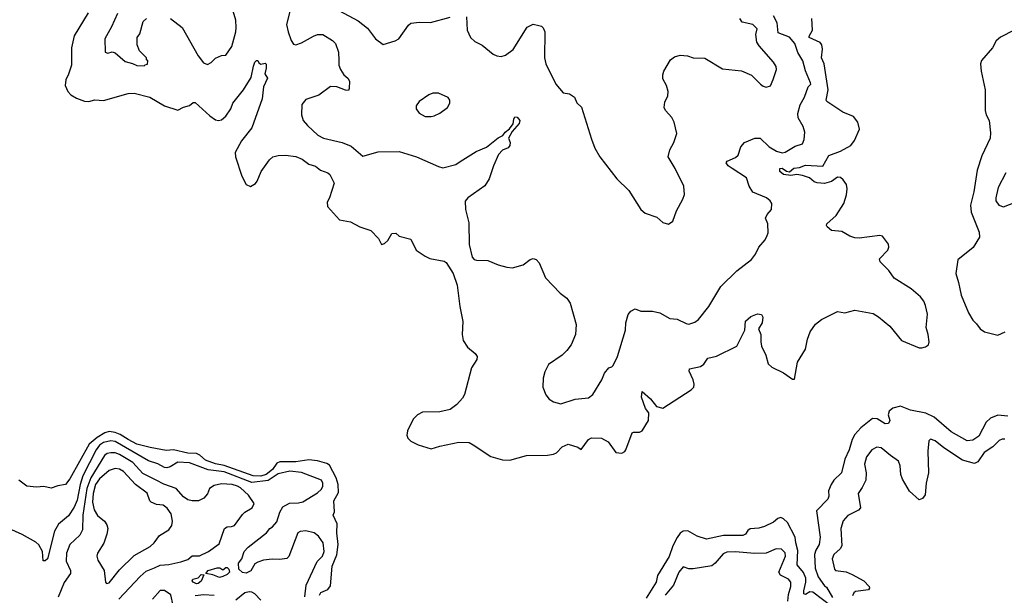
# Model space of a CAD drawing. Extents: x 2086813 to 2278017, y 548126 to 753336.
# Tile 222 of 256: x 2134490 to 2141250, y 673605 to 677558. Entities that reach past the tile are written whole.
import ezdxf

# ---------------------------------------------------------------- set-up
doc = ezdxf.new("R2010")
doc.units = 0

msp = doc.modelspace()

# ---------------------------------------------------------------- linework, layer by layer
at = {"layer": '0CON10XD'}
for points in [[(2134960, 677605), (2134862.9, 677447.1), (2134845.4, 677365.4), (2134844.6, 677315), (2134844.8, 677245), (2134825.8, 677184.2), (2134806, 677145), (2134801.8, 677105), (2134820.7, 677065), (2134841, 677041), (2134879, 677019), (2134935, 676998.8), (2134965, 676996.6), (2135005, 677006.5), (2135065, 677002.7), (2135235, 677050.3), (2135275, 677052), (2135383.3, 677025), (2135485, 676965.8), (2135575, 676936.2), (2135615, 676956.7), (2135655, 676967.5), (2135681.7, 676988.3), (2135695, 676990), (2135796.6, 676896.6), (2135835, 676870), (2135855, 676865.7), (2135875, 676870.6), (2135905.3, 676894.7), (2135940.6, 676945), (2135953.2, 676985), (2136026.4, 677075), (2136080.2, 677159.8), (2136095, 677237.5), (2136105, 677266.7), (2136115, 677276.7), (2136125, 677277.5), (2136131.7, 677261.7), (2136145, 677252.5), (2136175, 677260), (2136182.5, 677252.5), (2136183.3, 677225), (2136173.3, 677185), (2136192.5, 677155), (2136163.5, 677096.5), (2136154.3, 677015), (2136085, 676815.7), (2136013.2, 676726.8), (2135968.9, 676645), (2135972.3, 676615), (2136015, 676482.9), (2136044.6, 676425), (2136075, 676411.9), (2136108, 676432), (2136120.7, 676449.3), (2136147.5, 676515), (2136204.4, 676595.6), (2136227.5, 676615), (2136265, 676626), (2136315, 676626.2), (2136385, 676618.8), (2136430.6, 676600.6), (2136475.8, 676565.8), (2136521.2, 676551.2), (2136555, 676524.2), (2136605, 676506.2), (2136618.8, 676495), (2136648.8, 676435), (2136616.2, 676335), (2136600, 676305), (2136602.5, 676275), (2136685, 676182.5), (2136760.5, 676170.5), (2136825, 676136), (2136900.7, 676110.7), (2136954.1, 676054.1), (2136975, 676013.3), (2136995, 676020), (2137017.7, 676042.3), (2137045, 676090), (2137071.7, 676091.7), (2137095, 676070), (2137175, 676050), (2137212.2, 675975), (2137275, 675933.5), (2137305, 675918.5), (2137405, 675899.4), (2137419.2, 675889.2), (2137465.8, 675815.8), (2137492.7, 675735), (2137510.9, 675589.1), (2137531.6, 675485), (2137527.4, 675395), (2137534.2, 675355), (2137565, 675308.9), (2137616.2, 675265), (2137630, 675245), (2137628, 675225), (2137592.3, 675167.7), (2137543.8, 674985), (2137530.1, 674959.9), (2137491.6, 674915), (2137445, 674881), (2137375, 674864.4), (2137255, 674862), (2137220.8, 674845), (2137192.4, 674815), (2137151.8, 674735), (2137147.3, 674705), (2137154.5, 674685), (2137175, 674664.4), (2137225, 674638.6), (2137315, 674610), (2137375, 674630), (2137505, 674656.9), (2137575, 674653.5), (2137602.5, 674637.5), (2137725, 674557.3), (2137805, 674535.5), (2137856.3, 674533.7), (2137970, 674565), (2138115, 674566.5), (2138155, 674574.3), (2138176.4, 674583.6), (2138215, 674624.3), (2138255, 674642), (2138323, 674623), (2138345, 674606.7), (2138395, 674674), (2138415, 674686), (2138485, 674683.8), (2138529.7, 674659.7), (2138583.3, 674585), (2138625, 674582.2), (2138645, 674593.1), (2138652.9, 674605), (2138695, 674720), (2138705, 674725.8), (2138745, 674725.6), (2138762.9, 674735), (2138807.5, 674805), (2138808.9, 674858.9), (2138787.1, 674887.1), (2138758.8, 674965), (2138764.4, 675005.6), (2138820.8, 674955), (2138862, 674902), (2138905, 674890.9), (2139100.9, 675015), (2139119.2, 675035), (2139121.8, 675055), (2139114.6, 675085), (2139085.8, 675145), (2139090, 675160), (2139165, 675176.9), (2139186.7, 675193.3), (2139215.6, 675234.4), (2139275, 675246.9), (2139414.3, 675315), (2139469.2, 675425), (2139472.7, 675487.3), (2139510.6, 675519.4), (2139555, 675537.8), (2139584.2, 675534.2), (2139592.5, 675515), (2139588.6, 675475), (2139563.3, 675435), (2139579.5, 675395), (2139577.7, 675345), (2139583.7, 675316.3), (2139612.5, 675255), (2139629.6, 675195), (2139655, 675170.7), (2139735, 675133.5), (2139795, 675089.2), (2139810, 675090), (2139831.2, 675205), (2139884.6, 675295), (2139898.4, 675365), (2139917.1, 675415), (2139954, 675466), (2139995, 675500), (2140105, 675553.3), (2140155, 675545.5), (2140225, 675563.3), (2140349.2, 675539.2), (2140387.7, 675517.7), (2140463.9, 675453.9), (2140543.7, 675353.7), (2140665, 675305.5), (2140685, 675303.6), (2140708.9, 675311.1), (2140730, 675325), (2140734.4, 675345), (2140728.2, 675395), (2140712.9, 675445), (2140723.6, 675535), (2140708.5, 675595), (2140698.9, 675625), (2140675.7, 675655), (2140609.8, 675709.8), (2140493.1, 675783.1), (2140458.2, 675835), (2140398.6, 675895), (2140393.4, 675916.6), (2140451.4, 675975), (2140458.1, 675995), (2140456.2, 676016.2), (2140415, 676070), (2140395.7, 676075.7), (2140255, 676057.6), (2140225, 676059.1), (2140190, 676070), (2140135, 676102.8), (2140065, 676110.5), (2140034, 676135), (2140028.8, 676145), (2140032, 676155), (2140096.2, 676213.8), (2140148.4, 676295), (2140167.8, 676355), (2140172, 676395), (2140165.9, 676425.9), (2140145, 676458.8), (2140125, 676473.9), (2140105.3, 676475.3), (2140065, 676447.1), (2140015, 676432.7), (2139965, 676436.9), (2139945.7, 676445), (2139912, 676472), (2139865, 676488.5), (2139825, 676493.8), (2139785, 676487.5), (2139734.2, 676495), (2139709.6, 676515), (2139709.2, 676535), (2139725, 676537.5), (2139755, 676517.1), (2139775, 676513.8), (2139805, 676538.9), (2139845, 676542.5), (2139885, 676558), (2140005, 676551.5), (2140045.3, 676624.7), (2140125, 676654.1), (2140197.3, 676692.7), (2140222.4, 676727.6), (2140256.1, 676805), (2140245, 676854), (2140215, 676893), (2140142.6, 676922.6), (2140032.9, 676995), (2140026.5, 677005), (2140041.7, 677075), (2140012.8, 677255), (2139994.3, 677295), (2140002, 677355)], [(2135161.1, 677598.9), (2135120.9, 677509.1), (2135074.4, 677425), (2135077.5, 677335), (2135095, 677327.5), (2135125, 677336.7), (2135145, 677330), (2135215, 677270), (2135265, 677257.5), (2135295, 677242.5), (2135345, 677240), (2135351.7, 677248.3), (2135368.3, 677251.7), (2135370, 677275), (2135361.7, 677281.7), (2135360, 677295), (2135313, 677343), (2135297.5, 677385), (2135296.7, 677415), (2135297.5, 677435), (2135315, 677460), (2135336.7, 677545), (2135360, 677565)], [(2135525, 677566.2), (2135605, 677503.8), (2135715, 677310), (2135752.3, 677262.3), (2135779.3, 677250.7), (2135805, 677263.3), (2135835, 677294), (2135875, 677312), (2135906.1, 677313.9), (2135947, 677373), (2135974.3, 677475), (2135975.6, 677504.4), (2135973.3, 677555), (2135948, 677638)], [(2136348.7, 677631.3), (2136322.5, 677525), (2136332.5, 677475), (2136354.4, 677414.4), (2136370.3, 677390.3), (2136385, 677383.8), (2136425, 677398.6), (2136506.7, 677445), (2136535.8, 677455.8), (2136572.5, 677455), (2136636.7, 677415), (2136658, 677395), (2136679.2, 677335), (2136682.1, 677277.9), (2136681.9, 677245), (2136692.2, 677215), (2136715, 677178), (2136742, 677155), (2136754, 677135), (2136753.3, 677085), (2136747.7, 677072.3), (2136726.2, 677073.8), (2136666.6, 677096.6), (2136625, 677098), (2136545, 677040), (2136455, 677008.8), (2136427.5, 676975), (2136423.8, 676905), (2136436, 676865), (2136465, 676830), (2136538, 676765), (2136575, 676744.4), (2136705, 676713.8), (2136765, 676690), (2136845, 676621.2), (2136950.5, 676649.5), (2137095, 676653.3), (2137215, 676616), (2137365, 676549.2), (2137395, 676541.4), (2137485, 676563.6), (2137515, 676583.6), (2137625, 676652.5), (2137695, 676681.1), (2137775, 676745.9), (2137808.2, 676761.8), (2137822.5, 676785), (2137852.4, 676807.6), (2137878.7, 676841.3), (2137881.7, 676875), (2137890.2, 676889.8), (2137905, 676888.8), (2137924.1, 676865), (2137919.1, 676845), (2137870.8, 676789.2), (2137846.9, 676745), (2137856.8, 676715), (2137855.7, 676694.3), (2137843, 676677), (2137805, 676661.1), (2137777.6, 676632.4), (2137743.3, 676555), (2137713.3, 676465), (2137683.8, 676416.2), (2137567.1, 676335), (2137547.6, 676312.4), (2137550.9, 676255), (2137572.9, 676162.9), (2137577.1, 676015), (2137597.1, 675927.1), (2137611.1, 675911.1), (2137625.6, 675905.6), (2137705, 675903.6), (2137775, 675874.4), (2137835, 675857.5), (2137874.1, 675854.1), (2137945.9, 675874.1), (2137995, 675910), (2138015, 675916.7), (2138035, 675910), (2138057.7, 675887.7), (2138100, 675785), (2138200.7, 675680.7), (2138247.5, 675645), (2138270.7, 675610.7), (2138311.2, 675465), (2138306.2, 675395), (2138276.2, 675325), (2138246.7, 675285), (2138215, 675253.3), (2138120.7, 675189.3), (2138095, 675140), (2138083.3, 675095), (2138082.5, 675035), (2138101.7, 674981.7), (2138125, 674952.5), (2138155, 674933.3), (2138205, 674920), (2138305, 674950.8), (2138395, 674960), (2138425, 674984.5), (2138487.7, 675085), (2138505, 675130), (2138535, 675167.5), (2138555, 675173.3), (2138565, 675183.3), (2138595.6, 675245), (2138648.8, 675425), (2138651.5, 675475), (2138667.7, 675532.3), (2138685, 675556.7), (2138715, 675572.5), (2138755, 675556.7), (2138835, 675556.7), (2138885, 675543.8), (2138955, 675506.7), (2139005, 675501.2), (2139065, 675471.2), (2139085, 675468), (2139125, 675481.4), (2139150.2, 675499.8), (2139220.7, 675589.3), (2139304.7, 675725.3), (2139415, 675834.2), (2139515, 675910), (2139542.4, 675947.6), (2139564.5, 675995.5), (2139608, 676045), (2139621.2, 676075)], [(2136681.3, 677621.3), (2136815, 677550), (2136879.1, 677499.1), (2136933.8, 677425), (2136985, 677386.2), (2137068.7, 677411.3), (2137094.3, 677425.7), (2137159.5, 677520.5), (2137176.1, 677533.9), (2137235, 677541.2), (2137310.7, 677539.3), (2137445, 677573.8)], [(2137557, 677577), (2137562.5, 677485), (2137586.2, 677435), (2137615, 677408.8), (2137665, 677383.3), (2137741.2, 677321.2), (2137765, 677308.8), (2137795, 677303.8), (2137825.7, 677314.3), (2137877.4, 677352.6), (2137975, 677506.7), (2138015, 677527.5), (2138055, 677517.5), (2138073.3, 677513.3), (2138085, 677502.5), (2138096, 677475), (2138092.9, 677295), (2138101.4, 677255), (2138171.2, 677115), (2138222.5, 677055), (2138265, 677047.5), (2138300, 677025), (2138315, 676987.5), (2138347.3, 676957.3), (2138415, 676736.7), (2138440, 676675), (2138474, 676615), (2138589.2, 676465), (2138672.9, 676385), (2138755, 676253.3), (2138785, 676230), (2138865, 676202.5), (2138905.8, 676165.8), (2138945, 676154), (2138975.5, 676174.5), (2138998.6, 676245), (2139044.2, 676325.8), (2139053.6, 676356.4), (2139050, 676415), (2138991.1, 676535), (2138941.4, 676615), (2138952.9, 676665), (2138981.4, 676715), (2139001.4, 676775), (2138984.2, 676855), (2138968, 676885), (2138923.8, 676933.8), (2138915.5, 676955.5), (2138918.8, 676991.2), (2138939.4, 677035), (2138942.9, 677065), (2138931.4, 677105), (2138905, 677152.5), (2138905, 677180), (2138912.9, 677205), (2138958.3, 677281.7), (2138985, 677302), (2139025, 677314), (2139075, 677309.2), (2139115, 677295.8), (2139194.1, 677294.1), (2139315, 677220.8), (2139445, 677206), (2139515, 677177.5), (2139576.2, 677115), (2139595, 677100), (2139615, 677094), (2139645.9, 677104.1), (2139663.2, 677146.8), (2139686.9, 677215), (2139684.4, 677235), (2139665.7, 677265), (2139566.9, 677376.9), (2139552.1, 677402.1), (2139544.2, 677455), (2139552.5, 677495), (2139523.3, 677525), (2139450.3, 677540.3), (2139433.8, 677565)], [(2139621.2, 676075), (2139628.8, 676095), (2139626.2, 676155), (2139610, 676195), (2139621.2, 676218.8), (2139651.2, 676255), (2139653.3, 676295), (2139643.6, 676313.6), (2139617.5, 676335), (2139523.6, 676373.6), (2139498, 676415), (2139481.2, 676471.2), (2139380.8, 676535), (2139354.2, 676555), (2139341.2, 676575), (2139347.5, 676585), (2139405, 676611.4), (2139423.7, 676626.3), (2139442.5, 676685), (2139465.9, 676714.1), (2139537, 676743), (2139575, 676744.5), (2139635, 676685.5), (2139687.1, 676655), (2139725, 676642.5), (2139745, 676647.3), (2139815, 676688.8), (2139864.4, 676705.6), (2139875.6, 676735), (2139881.9, 676785), (2139868.6, 676825), (2139835, 676883.8), (2139833.8, 676913.8), (2139847.8, 676972.2), (2139877.9, 677025), (2139902.7, 677097.3), (2139922.5, 677115), (2139920, 677125), (2139885, 677206.7), (2139866.7, 677275), (2139832.6, 677332.6), (2139812, 677395), (2139775, 677438.2), (2139698.3, 677468.3), (2139690, 677535), (2139666.2, 677585)], [(2140002, 677355), (2139997.7, 677385), (2139985, 677401.9), (2139910.6, 677435), (2139910.5, 677445), (2139932.7, 677485), (2139929, 677565)], [(2141318, 677485), (2141223.3, 677436.7), (2141195, 677411.4), (2141169.5, 677365), (2141092.8, 677277.2), (2141086.9, 677255), (2141092.2, 677205), (2141120, 677075), (2141119.1, 676935), (2141126.7, 676905), (2141147.1, 676865), (2141155, 676780), (2141154.3, 676745), (2141096.4, 676623.6), (2141063.8, 676525), (2141040.9, 676375), (2141018.4, 676285), (2141023.3, 676235), (2141078.5, 676098.5), (2141079.1, 676065), (2141037.4, 675992.6), (2140931.7, 675908.3), (2140917.7, 675815), (2140937, 675753), (2140953.3, 675665), (2141004.5, 675545), (2141034.1, 675494.1), (2141060.2, 675470.2), (2141085, 675434), (2141115, 675413.8), (2141205, 675392.5), (2141255.5, 675414.5)], [(2137315, 676893.3), (2137335, 676896.7), (2137375, 676916.7), (2137427.5, 676955), (2137442.5, 676985), (2137442.5, 677005), (2137433, 677023), (2137365, 677052.5), (2137327, 677053), (2137299.3, 677040.7), (2137232.5, 676995), (2137212.5, 676965), (2137212.5, 676945), (2137232.5, 676915), (2137275, 676893.3), (2137315, 676893.3)], [(2141261.1, 676505), (2141208.1, 676405), (2141191.4, 676335), (2141193.2, 676313.2), (2141213.2, 676283.2), (2141245, 676271.4), (2141327.5, 676305)], [(2141275, 674836.2), (2141205, 674841), (2141155, 674821), (2141125.5, 674795), (2141075, 674696.9), (2141035, 674670.3), (2140995, 674666.4), (2140885, 674726.6), (2140769.2, 674829.2), (2140712.7, 674855), (2140606, 674876), (2140536.9, 674903.1), (2140485, 674890.9), (2140460.2, 674869.8), (2140453.1, 674845), (2140464.5, 674805), (2140455, 674784.2), (2140431.9, 674781.9), (2140376.5, 674816.5), (2140345, 674819.7), (2140264.2, 674755), (2140225, 674709.6), (2140204.7, 674675), (2140185.8, 674605), (2140155, 674540.6), (2140132.8, 674447.2), (2140080.5, 674395), (2140060.9, 674365), (2140043.1, 674323.1), (2140045.4, 674285), (2140038.8, 674265), (2139960.8, 674185), (2139985.3, 674005), (2139978.6, 673955), (2139955.3, 673915), (2139946.2, 673885), (2139950.8, 673790.8), (2139971.5, 673731.5), (2140015, 673670.8), (2140030, 673660), (2140071, 673591)], [(2136549.1, 673605), (2136558.5, 673625), (2136605.2, 673644.8), (2136625, 673669.5), (2136635.6, 673805), (2136667.3, 673882.7), (2136677.1, 673955), (2136668.1, 674035), (2136669.4, 674095), (2136642.5, 674155), (2136651.3, 674178.7), (2136646.2, 674255), (2136679.4, 674310.6), (2136677.1, 674367.1), (2136661.8, 674411.8), (2136617.9, 674497.9), (2136599.7, 674509.7), (2136535, 674527.6), (2136475, 674535.2), (2136385, 674520.7), (2136275, 674520.6), (2136255, 674511.7), (2136225, 674469.8), (2136181.9, 674435), (2136145, 674422.9), (2136093.8, 674425), (2135895, 674496.2), (2135835, 674507), (2135765, 674532.3), (2135727.5, 674567.5), (2135705, 674579), (2135645, 674581), (2135545, 674603), (2135495, 674600.3), (2135385, 674621), (2135295, 674642.8), (2135234.3, 674674.3), (2135179.7, 674709.7), (2135145, 674723.6), (2135105, 674729.2), (2135075, 674720.1), (2135021.1, 674688.9), (2134966.3, 674643.7), (2134835, 674405.8), (2134805, 674366.2), (2134752.1, 674357.9), (2134705, 674341.2), (2134655, 674352), (2134605, 674346.7), (2134540, 674355), (2134485, 674396.7)], [(2136226.1, 674076.1), (2136255, 674110), (2136275.7, 674175), (2136297.7, 674212.3), (2136342.4, 674237.6), (2136405, 674239.2), (2136435, 674248.1), (2136535, 674309.2), (2136561.8, 674335), (2136571.1, 674355), (2136571.9, 674375), (2136561.2, 674395), (2136425, 674449.4), (2136345, 674456.5), (2136265, 674438.6), (2136195.7, 674394.3), (2136085, 674379.1), (2135895, 674453), (2135785, 674466.5), (2135656.7, 674515), (2135575, 674520.4), (2135523, 674487), (2135499.9, 674480.1), (2135485, 674482.4), (2135438.5, 674508.5), (2135375, 674528.4), (2135145, 674661.2), (2135115, 674665.6), (2135065, 674654.8), (2135038, 674635), (2135015.2, 674605), (2134923, 674425), (2134904.8, 674365), (2134885, 674258.1), (2134865, 674210), (2134825, 674150), (2134756.9, 674093.1), (2134727.9, 674045), (2134682, 673855), (2134665, 673840.8), (2134651.7, 673841.7), (2134646.9, 673905), (2134621.1, 673951.1), (2134599.8, 673969.8), (2134507.5, 674022.5), (2134416.2, 674065)], [(2141255, 674676.5), (2141235, 674678.1), (2141215, 674668.6), (2141170.6, 674625), (2141111.5, 674585), (2141068.8, 674521.2), (2141045, 674509.2), (2140963.1, 674533.1), (2140835, 674618.8), (2140775, 674666.7), (2140743.6, 674676.4), (2140732.5, 674665), (2140725.8, 674595), (2140729.6, 674445), (2140712.9, 674375), (2140707.8, 674295), (2140689.1, 674270.9), (2140665, 674261.8), (2140600.1, 674320.1), (2140552.3, 674402.3), (2140539.6, 674435), (2140535.2, 674495), (2140525, 674525.5), (2140468.6, 674565), (2140405, 674616.9), (2140375, 674622.9), (2140340, 674605), (2140305, 674556), (2140289.4, 674505), (2140302.2, 674445), (2140300, 674395), (2140275.5, 674344.5), (2140248, 674305), (2140263.1, 674205), (2140250.2, 674189.8), (2140175, 674152.9), (2140143.9, 674116.1), (2140127.8, 674065), (2140134.2, 673945), (2140124.2, 673925), (2140080.8, 673885), (2140068, 673855), (2140084.3, 673785), (2140092, 673775), (2140165, 673765.3), (2140205, 673749.1), (2140285.2, 673705.2), (2140322.9, 673665), (2140325.6, 673654.4), (2140317, 673643), (2140229.5, 673630.5), (2140217.8, 673622.2), (2140208.3, 673601.7)], [(2135170.4, 673579.6), (2135316.6, 673735), (2135359.3, 673770.7), (2135416.1, 673793.9), (2135455, 673811.6), (2135515, 673816.6), (2135597.5, 673835), (2135645, 673851.6), (2135673.2, 673876.8), (2135725, 673875.9), (2135785.6, 673905), (2135860.3, 673959.7), (2135896.2, 674063.8), (2135915, 674074.4), (2135945, 674076.7), (2135964.6, 674085.4), (2136018.9, 674161.1), (2136035, 674177.1), (2136086.2, 674205), (2136100, 674235), (2136061.7, 674291.7), (2136005, 674342.5), (2135985, 674355.3), (2135950, 674365), (2135875, 674370.5), (2135825, 674359.4), (2135792.2, 674337.8), (2135778.5, 674301.5), (2135755, 674272.5), (2135717.5, 674255), (2135675, 674253.5), (2135645, 674260.6), (2135615, 674281.9), (2135565, 674337.8), (2135479, 674369), (2135427.8, 674395), (2135335, 674441.1), (2135267, 674517), (2135175, 674573), (2135145, 674583), (2135115, 674583.2), (2135091.7, 674578.3), (2135073.4, 674565), (2134978.2, 674411.8), (2134951.8, 674338.2), (2134923.9, 674155), (2134921.2, 674055), (2134901.9, 674018.1), (2134835.3, 673954.7), (2134810.9, 673895), (2134809.1, 673839.1), (2134839.6, 673775), (2134839.1, 673755), (2134795, 673692.5), (2134755, 673591.9)], [(2135087, 673687), (2135105, 673691.2), (2135175, 673780), (2135275, 673877.5), (2135385, 673939.4), (2135413.3, 673965), (2135450, 674015), (2135512.9, 674055), (2135534.5, 674085.5), (2135540, 674115), (2135530, 674165), (2135503.4, 674203.4), (2135475, 674223.1), (2135429.6, 674229.6), (2135392.9, 674245), (2135383.6, 674255), (2135365, 674305.4), (2135285, 674365.3), (2135202.1, 674455), (2135175, 674470.6), (2135145, 674475.2), (2135105, 674461.9), (2135038.9, 674405), (2135011.1, 674365), (2134993.8, 674305), (2134989.7, 674245), (2135001.7, 674191.7), (2135025, 674153.3), (2135072.2, 674115), (2135088.7, 674088.7), (2135096, 674065), (2135089.4, 674025), (2135066.6, 673963.4), (2135023.1, 673895), (2135018.6, 673875), (2135026.6, 673846.6), (2135069.2, 673775), (2135080, 673695), (2135087, 673687)], [(2139874.4, 673615), (2139873.5, 673635), (2139887.7, 673695), (2139886.8, 673723.2), (2139871.2, 673761.2), (2139829.2, 673815), (2139832.9, 673912.9), (2139817.9, 673965), (2139815.5, 674005.5), (2139761.2, 674105), (2139735, 674130.5), (2139715, 674138.6), (2139695, 674132.7), (2139665, 674107.4), (2139605, 674076.7), (2139565, 674065.9), (2139505, 674061.6), (2139489.4, 674050.6), (2139473.1, 674025), (2139455, 674014.7), (2139323.1, 674016.9), (2139205, 673989.6), (2139141.9, 674011.9), (2139078.1, 674048.1), (2139045, 674046.2), (2139025, 674031.2), (2139005, 674002.1), (2138975.5, 673945), (2138948.5, 673871.5), (2138869.2, 673740.8), (2138859.6, 673695), (2138791.7, 673585)], [(2136448.1, 673595), (2136456.1, 673675), (2136532.2, 673837.8), (2136568.5, 673875), (2136579.5, 673905), (2136573.3, 673965), (2136540.9, 674010.9), (2136512, 674035), (2136455, 674048.5), (2136415, 674043.5), (2136398.6, 674035), (2136337.8, 673872.2), (2136325, 673857.1), (2136275, 673851.1), (2136224, 673854), (2136165, 673846), (2136125, 673832.6), (2136105, 673821.2), (2136076.1, 673773.9), (2136045, 673757.2), (2136020.8, 673760.8), (2135995.3, 673785), (2135992.3, 673825), (2136015.7, 673855), (2136031.5, 673905), (2136058.8, 673935), (2136185, 674033.9), (2136207, 674063), (2136226.1, 674076.1)], [(2139764.8, 673565), (2139769.7, 673610.3), (2139785.3, 673665.3), (2139784.7, 673694.7), (2139768.1, 673715), (2139712.6, 673742.6), (2139703.4, 673763.4), (2139748.1, 673875), (2139745.7, 673895.7), (2139721.7, 673921.7), (2139685, 673924.3), (2139615, 673894.4), (2139535, 673892.2), (2139405, 673903.2), (2139345, 673902.1), (2139319.8, 673890.2), (2139265, 673825.6), (2139241.7, 673808.3), (2139114.1, 673785.9), (2139085, 673787.5), (2139045, 673801.2), (2139015, 673764), (2138979.1, 673675), (2138921.1, 673605)], [(2135705, 673684.5), (2135682, 673695), (2135674.4, 673705), (2135679.2, 673715), (2135714.4, 673725.6), (2135735, 673748.5), (2135753.8, 673745), (2135735, 673702.5), (2135715, 673685.8), (2135705, 673684.5)], [(2135861.7, 673728.3), (2135816.1, 673746.1), (2135768.8, 673755), (2135785, 673775.8), (2135845, 673793.1), (2135865, 673793.3), (2135885, 673781.2), (2135905, 673796), (2135915, 673795.7), (2135927.1, 673785), (2135930.3, 673765), (2135915, 673747.1), (2135885, 673734.5), (2135861.7, 673728.3)], [(2135544, 673535), (2135527.6, 673607.6), (2135485, 673637.3), (2135455, 673637.5), (2135401.1, 673578.9)], [(2135825, 673602.9), (2135755, 673608.5), (2135695, 673602.1)], [(2136145, 673571.4), (2136105, 673615.7), (2136085, 673625.6), (2136065, 673629.4), (2136035, 673621.5), (2135975, 673571.9)], [(2140067.5, 673525), (2139935, 673626.8), (2139915, 673628.5), (2139885, 673611.4), (2139874.4, 673615)]]:
    msp.add_lwpolyline(points, dxfattribs=at)

doc.saveas('drawing.dxf')
